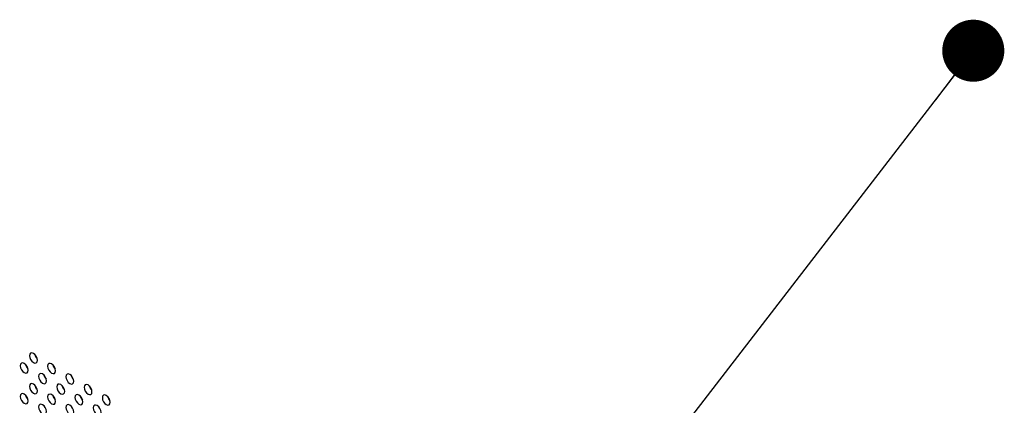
# Model space of a CAD drawing. Header units: millimetres. Extents: x 0 to 844, y -2 to 552.
# Tile 89 of 151: x 617.7 to 638.65, y 425.22 to 433.43. Entities that reach past the tile are written whole.
import ezdxf

# ---------------------------------------------------------------- set-up
doc = ezdxf.new("R2010")
doc.units = ezdxf.units.MM
doc.styles.get("Standard").update_dxf_attribs({"font": 'GOTHIC.TTF'})
doc.dimstyles.new('SLDDIMSTYLE7', dxfattribs={"dimtxt": 0.18, "dimasz": 1.3208, "dimexe": 0, "dimexo": 0.0625, "dimgap": 0, "dimtad": 0, "dimtih": 1, "dimtoh": 1, "dimdec": 0, "dimrnd": 1e-09, "dimzin": 0, "dimdsep": 46, "dimtxsty": 'STANDARD', "dimblk1": 'DOT', "dimblk2": 'DOT', "dimsah": 1, "dimcen": 0.09, "dimadec": 0, "dimazin": 0, "dimtfac": 1.3208, "dimtdec": 0, "dimtofl": 0, "dimtmove": 0, "dimatfit": 3, "dimldrblk": 'DOT', "dimfxl": 1, "dimfrac": 2, "dimtolj": 1, "dimtzin": 0, "dimarcsym": 0})

# ---------------------------------------------------------------- blocks, each defined once
blk = doc.blocks.new('_Dot')
at = {"color": 0, "linetype": 'ByBlock', "lineweight": -2}
blk.add_line((-0.5, 0), (-1, 0), dxfattribs=at)
at = {"color": 0, "linetype": 'ByBlock', "const_width": 0.5}
blk.add_lwpolyline([(-0.25, 0, 1), (0.25, 0, 1)], format="xyb", close=True, dxfattribs=at)

msp = doc.modelspace()

# ---------------------------------------------------------------- linework, layer by layer
at = {"color": 7, "linetype": 'Continuous', "lineweight": 25, "flags": 128}
for points in [[(618.073, 426.184), (618.066, 426.224), (618.048, 426.267), (618.021, 426.303), (617.989, 426.329), (617.956, 426.341), (617.929, 426.335), (617.911, 426.314), (617.904, 426.281), (617.911, 426.24), (617.929, 426.198), (617.956, 426.161), (617.989, 426.135), (618.021, 426.124), (618.048, 426.129), (618.066, 426.15), (618.073, 426.184)], [(617.879, 425.969), (617.872, 426.01), (617.854, 426.052), (617.827, 426.089), (617.795, 426.115), (617.762, 426.126), (617.735, 426.121), (617.717, 426.1), (617.71, 426.066), (617.717, 426.025), (617.735, 425.983), (617.762, 425.946), (617.795, 425.92), (617.827, 425.909), (617.854, 425.914), (617.872, 425.935), (617.879, 425.969)], [(618.461, 425.96), (618.454, 426.001), (618.436, 426.043), (618.409, 426.079), (618.376, 426.105), (618.344, 426.117), (618.317, 426.111), (618.299, 426.09), (618.292, 426.057), (618.299, 426.016), (618.317, 425.974), (618.344, 425.937), (618.376, 425.911), (618.409, 425.9), (618.436, 425.905), (618.454, 425.926), (618.461, 425.96)], [(618.267, 425.745), (618.26, 425.786), (618.242, 425.828), (618.215, 425.865), (618.183, 425.891), (618.15, 425.902), (618.123, 425.897), (618.105, 425.876), (618.098, 425.842), (618.105, 425.801), (618.123, 425.759), (618.15, 425.722), (618.183, 425.696), (618.215, 425.685), (618.242, 425.69), (618.26, 425.711), (618.267, 425.745)], [(618.849, 425.736), (618.842, 425.777), (618.824, 425.819), (618.797, 425.856), (618.764, 425.882), (618.732, 425.893), (618.705, 425.887), (618.687, 425.866), (618.68, 425.833), (618.687, 425.792), (618.705, 425.75), (618.732, 425.713), (618.764, 425.687), (618.797, 425.676), (618.824, 425.681), (618.842, 425.702), (618.849, 425.736)], [(618.073, 425.53), (618.066, 425.571), (618.048, 425.613), (618.021, 425.65), (617.989, 425.676), (617.956, 425.687), (617.929, 425.682), (617.911, 425.661), (617.904, 425.627), (617.911, 425.587), (617.929, 425.544), (617.956, 425.508), (617.989, 425.482), (618.021, 425.47), (618.048, 425.476), (618.066, 425.497), (618.073, 425.53)], [(618.655, 425.521), (618.648, 425.562), (618.63, 425.604), (618.603, 425.641), (618.57, 425.667), (618.538, 425.678), (618.511, 425.673), (618.493, 425.652), (618.486, 425.618), (618.493, 425.577), (618.511, 425.535), (618.538, 425.498), (618.57, 425.472), (618.603, 425.461), (618.63, 425.466), (618.648, 425.487), (618.655, 425.521)], [(619.236, 425.512), (619.23, 425.553), (619.212, 425.595), (619.185, 425.632), (619.152, 425.658), (619.12, 425.669), (619.093, 425.663), (619.075, 425.642), (619.068, 425.609), (619.075, 425.568), (619.093, 425.526), (619.12, 425.489), (619.152, 425.463), (619.185, 425.452), (619.212, 425.457), (619.23, 425.478), (619.236, 425.512)], [(617.879, 425.316), (617.872, 425.356), (617.854, 425.399), (617.827, 425.435), (617.795, 425.461), (617.762, 425.473), (617.735, 425.467), (617.717, 425.446), (617.71, 425.413), (617.717, 425.372), (617.735, 425.33), (617.762, 425.293), (617.795, 425.267), (617.827, 425.256), (617.854, 425.261), (617.872, 425.282), (617.879, 425.316)], [(618.461, 425.306), (618.454, 425.347), (618.436, 425.389), (618.409, 425.426), (618.376, 425.452), (618.344, 425.463), (618.317, 425.458), (618.299, 425.437), (618.292, 425.404), (618.299, 425.363), (618.317, 425.321), (618.344, 425.284), (618.376, 425.258), (618.409, 425.246), (618.436, 425.252), (618.454, 425.273), (618.461, 425.306)], [(619.043, 425.297), (619.036, 425.338), (619.018, 425.38), (618.991, 425.417), (618.958, 425.443), (618.926, 425.454), (618.899, 425.449), (618.881, 425.428), (618.874, 425.394), (618.881, 425.353), (618.899, 425.311), (618.926, 425.274), (618.958, 425.248), (618.991, 425.237), (619.018, 425.243), (619.036, 425.264), (619.043, 425.297)], [(619.624, 425.288), (619.618, 425.329), (619.6, 425.371), (619.572, 425.408), (619.54, 425.434), (619.508, 425.445), (619.481, 425.44), (619.462, 425.419), (619.456, 425.385), (619.462, 425.344), (619.481, 425.302), (619.508, 425.265), (619.54, 425.239), (619.572, 425.228), (619.6, 425.233), (619.618, 425.254), (619.624, 425.288)], [(618.267, 425.092), (618.26, 425.133), (618.242, 425.175), (618.215, 425.211), (618.183, 425.237), (618.15, 425.249), (618.123, 425.243), (618.105, 425.222), (618.098, 425.189), (618.105, 425.148), (618.123, 425.106), (618.15, 425.069), (618.183, 425.043), (618.215, 425.032), (618.242, 425.037), (618.26, 425.058), (618.267, 425.092)], [(618.849, 425.082), (618.842, 425.123), (618.824, 425.165), (618.797, 425.202), (618.764, 425.228), (618.732, 425.239), (618.705, 425.234), (618.687, 425.213), (618.68, 425.18), (618.687, 425.139), (618.705, 425.097), (618.732, 425.06), (618.764, 425.034), (618.797, 425.023), (618.824, 425.028), (618.842, 425.049), (618.849, 425.082)], [(619.43, 425.073), (619.424, 425.114), (619.406, 425.156), (619.378, 425.193), (619.346, 425.219), (619.314, 425.23), (619.287, 425.225), (619.268, 425.204), (619.262, 425.17), (619.268, 425.129), (619.287, 425.087), (619.314, 425.05), (619.346, 425.024), (619.378, 425.013), (619.406, 425.019), (619.424, 425.04), (619.43, 425.073)]]:
    msp.add_lwpolyline(points, dxfattribs=at)
at = {"color": 7, "linetype": 'Continuous', "lineweight": 25}
for centre, start, end in [((618.206, 426.358), 194.7997, 225.1949), ((618.012, 426.143), 194.7934, 225.2025), ((618.594, 426.134), 194.7979, 225.1967), ((618.4, 425.919), 194.8109, 225.1851), ((618.982, 425.91), 194.7979, 225.1967), ((618.206, 425.704), 194.7997, 225.1949), ((618.788, 425.695), 194.7998, 225.1961), ((619.37, 425.686), 194.7972, 225.1947), ((618.012, 425.49), 194.7934, 225.2025), ((618.594, 425.481), 194.7979, 225.1967), ((619.176, 425.471), 194.798, 225.198), ((619.758, 425.462), 194.8108, 225.1838)]:
    msp.add_arc(centre, 0.196, start, end, dxfattribs=at)

# ---------------------------------------------------------------- leaders
at = {"color": 7, "linetype": 'Continuous', "lineweight": 0}
msp.add_leader([(637.987, 432.771), (612.481, 399.713), (606.131, 399.713)], dimstyle='SLDDIMSTYLE7', dxfattribs=at)

doc.saveas('drawing.dxf')
